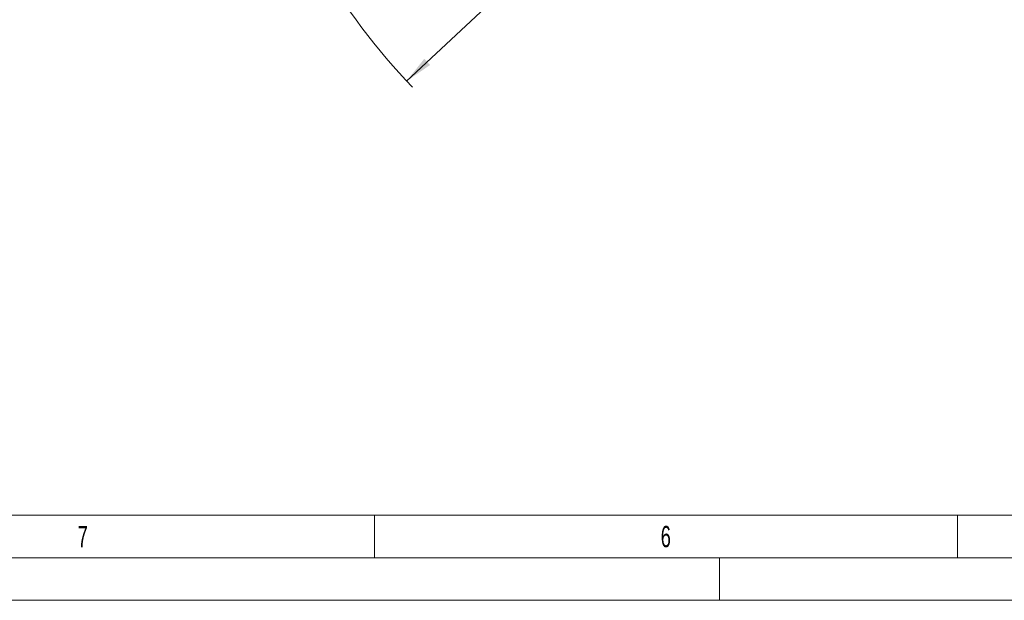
# Model space of a CAD drawing. Header units: millimetres. Extents: x 0 to 4205, y -17 to 2970.
# Tile 9 of 28: x 1894 to 2472, y 0 to 341. Entities that reach past the tile are written whole.
import ezdxf

# ---------------------------------------------------------------- set-up
doc = ezdxf.new("R2010")
doc.units = ezdxf.units.MM
doc.header["$LTSCALE"] = 5
doc.styles.add('SLDTEXTSTYLE0', font='TXT', dxfattribs={"width": 0.605})
doc.styles.add('SLDTEXTSTYLE1', font='TXT', dxfattribs={"width": 0.638186})
doc.dimstyles.new('SLDDIMSTYLE5', dxfattribs={"dimtxt": 12.841593, "dimasz": 16.5, "dimexe": 0, "dimexo": 0.0625, "dimgap": 3.210398, "dimtad": 1, "dimdec": 1, "dimrnd": 1e-09, "dimzin": 12, "dimdsep": 46, "dimtxsty": 'SLDTEXTSTYLE0', "dimsah": 1, "dimcen": 0, "dimadec": 0, "dimazin": 3, "dimtfac": 1, "dimtdec": 1, "dimtofl": 0, "dimtmove": 0, "dimatfit": 3, "dimfxl": 0, "dimfrac": 2, "dimtolj": 1, "dimtzin": 12, "dimarcsym": 0})

# ---------------------------------------------------------------- blocks, each defined once
blk = doc.blocks.new('_D_10')
at = {"color": 7, "linetype": 'Continuous', "lineweight": 18}
for p, q in [((2121.39, 304.74), (2399.01, 564.22)), ((2172.39, 383.34), (2175.61, 386.35)), ((2175.61, 386.35), (2189.08, 371.95)), ((2158.07, 369.96), (2154.85, 366.95)), ((2189.08, 371.95), (2185.85, 368.94)), ((2154.85, 366.95), (2168.31, 352.54)), ((2168.31, 352.54), (2171.54, 355.55))]:
    blk.add_line(p, q, dxfattribs=at)
blk.add_arc((2399.01, 564.22), 380, 210, 223.82085, dxfattribs=at)
blk.add_solid([(2121.39, 304.74), (2135.16, 314.18), (2131.74, 317.83)], dxfattribs=at)
at = {"color": 7, "linetype": 'Continuous', "lineweight": 18, "char_height": 13.229, "attachment_point": 1, "rotation": 43.067, "style": 'SLDTEXTSTYLE0'}
for s, insert in [('R380', (2136.18, 376.87)), ('15', (2159.89, 368.01))]:
    blk.add_mtext(s, dxfattribs=dict(at, insert=insert))

msp = doc.modelspace()

# ---------------------------------------------------------------- linework, layer by layer
at = {"color": 7, "linetype": 'Continuous', "lineweight": 18}
for p, q in [((3265.6, 50), (50, 50)), ((2102.5, 50), (2102.5, 25)), ((2444.583335, 50), (2444.583335, 25)), ((4180, 25), (25, 25)), ((2305, 25), (2305, 0)), ((4205, 0), (0, 0))]:
    msp.add_line(p, q, dxfattribs=at)

# ---------------------------------------------------------------- texts
at = {"color": 7, "linetype": 'Continuous', "lineweight": 0, "char_height": 12.500055, "attachment_point": 2, "style": 'SLDTEXTSTYLE1'}
for s, insert in [('7', (1931.368398, 43.674014)), ('6', (2273.451733, 43.674014))]:
    msp.add_mtext(s, dxfattribs=dict(at, insert=insert))

# ---------------------------------------------------------------- dimensions: what is measured, and where the dimension line sits
at = {"color": 7, "linetype": 'Continuous', "lineweight": 18}
dim = msp.add_radius_dim(center=(2399.006106, 564.222355), mpoint=(2121.394941, 304.738172), dimstyle='SLDDIMSTYLE5', dxfattribs=at)
dim.commit()
dim.dimension.update_dxf_attribs({"geometry": '_D_10', "text_midpoint": (2180.097111, 359.607311), "dimtype": 164})

doc.saveas('drawing.dxf')
